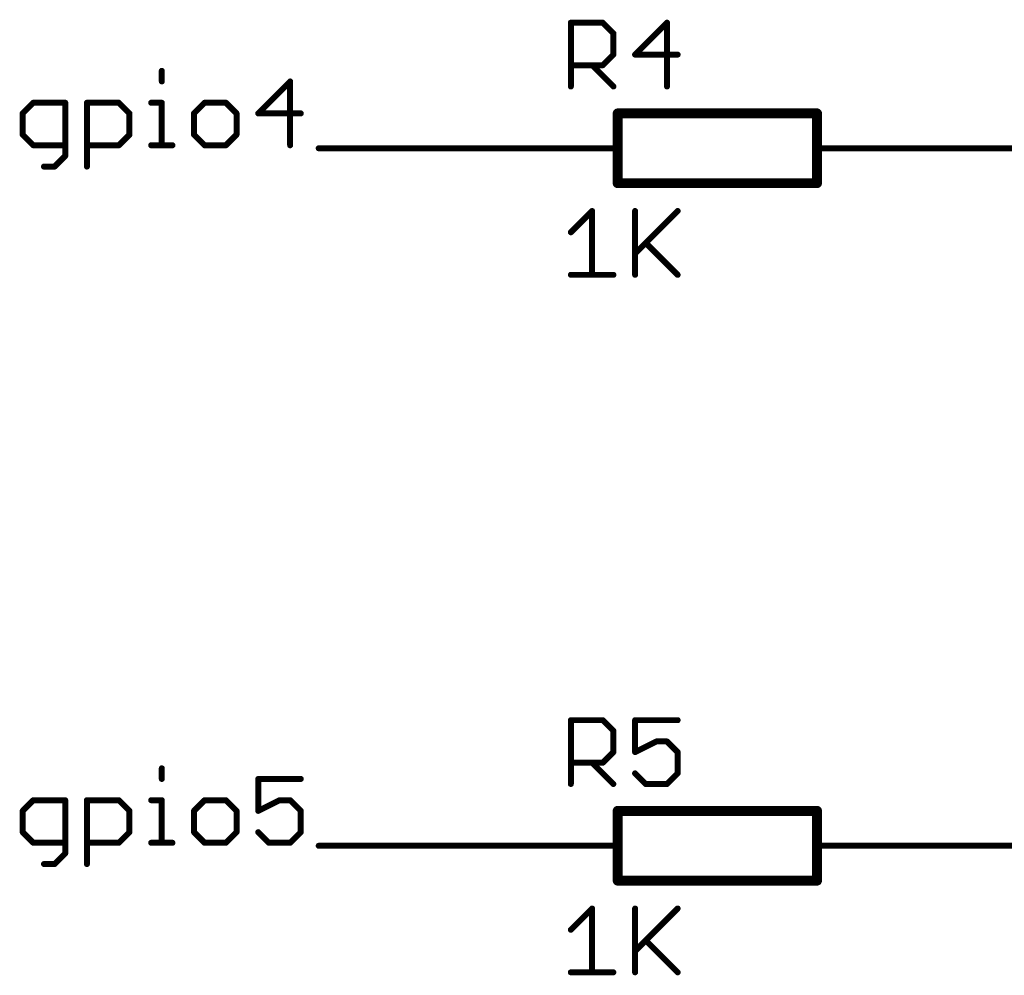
# Model space of a CAD drawing. Extents: x -61 to 240, y -139 to 283.
# Tile 5 of 77: x -61 to -36, y -74 to -50. Entities that reach past the tile are written whole.
import ezdxf

# ---------------------------------------------------------------- set-up
doc = ezdxf.new("R2010")
doc.units = 0
for name, color, linetype in [('91', 94, 'CONTINUOUS'), ('94', 14, 'CONTINUOUS'), ('95', 251, 'CONTINUOUS'), ('96', 251, 'CONTINUOUS')]:
    doc.layers.add(name, color=color, linetype=linetype)

msp = doc.modelspace()

# ---------------------------------------------------------------- linework, layer by layer
at = {"layer": '91', "const_width": 0.1524}
for points in [[(-57.3383, -51.3656), (-57.3383, -51.6368)], [(-54.0674, -51.6368), (-54.8809, -52.4503)], [(-54.0674, -53.2638), (-54.0674, -51.6368)], [(-60.6126, -52.1791), (-60.8838, -52.4503)], [(-59.7991, -52.1791), (-60.6126, -52.1791)], [(-59.7991, -53.535), (-59.7991, -52.1791)], [(-59.2466, -53.8061), (-59.2466, -52.1791)], [(-59.2466, -52.1791), (-58.4332, -52.1791)], [(-58.4332, -52.1791), (-58.162, -52.4503)], [(-57.6095, -52.1791), (-57.3383, -52.1791)], [(-57.3383, -52.1791), (-57.3383, -53.2638)], [(-56.2469, -52.1791), (-56.5181, -52.4503)], [(-55.7046, -52.1791), (-56.2469, -52.1791)], [(-55.4334, -52.4503), (-55.7046, -52.1791)], [(-60.8838, -52.4503), (-60.8838, -52.9926)], [(-58.162, -52.4503), (-58.162, -52.9926)], [(-56.5181, -52.4503), (-56.5181, -52.9926)], [(-55.4334, -52.9926), (-55.4334, -52.4503)], [(-54.8809, -52.4503), (-53.7962, -52.4503)], [(-60.8838, -52.9926), (-60.6126, -53.2638)], [(-58.162, -52.9926), (-58.4332, -53.2638)], [(-56.5181, -52.9926), (-56.2469, -53.2638)], [(-55.7046, -53.2638), (-55.4334, -52.9926)], [(-60.6126, -53.2638), (-59.7991, -53.2638)], [(-58.4332, -53.2638), (-59.2466, -53.2638)], [(-57.6095, -53.2638), (-57.0672, -53.2638)], [(-56.2469, -53.2638), (-55.7046, -53.2638)], [(-48.26, -53.34), (-53.34, -53.34)], [(-38.1, -53.34), (-33.02, -53.34)], [(-60.0703, -53.8061), (-59.7991, -53.535)], [(-60.3415, -53.8061), (-60.0703, -53.8061)], [(-57.3383, -69.1456), (-57.3383, -69.4168)], [(-53.7962, -69.4168), (-54.8809, -69.4168)], [(-54.8809, -69.4168), (-54.8809, -70.2303)], [(-60.6126, -69.9591), (-60.8838, -70.2303)], [(-59.7991, -69.9591), (-60.6126, -69.9591)], [(-59.7991, -71.315), (-59.7991, -69.9591)], [(-59.2466, -71.5861), (-59.2466, -69.9591)], [(-59.2466, -69.9591), (-58.4332, -69.9591)], [(-58.4332, -69.9591), (-58.162, -70.2303)], [(-57.6095, -69.9591), (-57.3383, -69.9591)], [(-57.3383, -69.9591), (-57.3383, -71.0438)], [(-56.2469, -69.9591), (-56.5181, -70.2303)], [(-55.7046, -69.9591), (-56.2469, -69.9591)], [(-55.4334, -70.2303), (-55.7046, -69.9591)], [(-54.8809, -70.2303), (-54.3386, -69.9591)], [(-54.3386, -69.9591), (-54.0674, -69.9591)], [(-54.0674, -69.9591), (-53.7962, -70.2303)], [(-60.8838, -70.2303), (-60.8838, -70.7726)], [(-58.162, -70.2303), (-58.162, -70.7726)], [(-56.5181, -70.2303), (-56.5181, -70.7726)], [(-55.4334, -70.7726), (-55.4334, -70.2303)], [(-53.7962, -70.2303), (-53.7962, -70.7726)], [(-60.8838, -70.7726), (-60.6126, -71.0438)], [(-58.162, -70.7726), (-58.4332, -71.0438)], [(-56.5181, -70.7726), (-56.2469, -71.0438)], [(-55.7046, -71.0438), (-55.4334, -70.7726)], [(-54.6097, -71.0438), (-54.8809, -70.7726)], [(-53.7962, -70.7726), (-54.0674, -71.0438)], [(-60.6126, -71.0438), (-59.7991, -71.0438)], [(-58.4332, -71.0438), (-59.2466, -71.0438)], [(-57.6095, -71.0438), (-57.0672, -71.0438)], [(-56.2469, -71.0438), (-55.7046, -71.0438)], [(-54.0674, -71.0438), (-54.6097, -71.0438)], [(-60.0703, -71.5861), (-59.7991, -71.315)], [(-48.26, -71.12), (-53.34, -71.12)], [(-38.1, -71.12), (-33.02, -71.12)], [(-60.3415, -71.5861), (-60.0703, -71.5861)]]:
    msp.add_lwpolyline(points, dxfattribs=at)
at = {"layer": '91', "const_width": 0.0762}
for points in [[(-57.3002, -51.3656, 1), (-57.3764, -51.3656)], [(-57.3764, -51.6368, 1), (-57.3002, -51.6368)], [(-54.0293, -51.6368, 1), (-54.1055, -51.6368)], [(-54.0405, -51.6638, 1), (-54.0943, -51.6099)], [(-60.6126, -52.141, 1), (-60.6126, -52.2172)], [(-60.5857, -52.2061, 1), (-60.6396, -52.1522)], [(-59.761, -52.1791, 1), (-59.8372, -52.1791)], [(-59.7991, -52.2172, 1), (-59.7991, -52.141)], [(-59.2085, -52.1791, 1), (-59.2847, -52.1791)], [(-59.2466, -52.141, 1), (-59.2466, -52.2172)], [(-58.4062, -52.1522, 1), (-58.4601, -52.2061)], [(-58.4332, -52.2172, 1), (-58.4332, -52.141)], [(-57.6095, -52.141, 1), (-57.6095, -52.2172)], [(-57.3002, -52.1791, 1), (-57.3764, -52.1791)], [(-57.3383, -52.2172, 1), (-57.3383, -52.141)], [(-56.2469, -52.141, 1), (-56.2469, -52.2172)], [(-56.2199, -52.2061, 1), (-56.2738, -52.1522)], [(-55.6776, -52.1522, 1), (-55.7315, -52.2061)], [(-55.7046, -52.2172, 1), (-55.7046, -52.141)], [(-60.8457, -52.4503, 1), (-60.9219, -52.4503)], [(-60.9107, -52.4234, 1), (-60.8569, -52.4772)], [(-58.1239, -52.4503, 1), (-58.2001, -52.4503)], [(-58.1889, -52.4772, 1), (-58.135, -52.4234)], [(-56.48, -52.4503, 1), (-56.5562, -52.4503)], [(-56.545, -52.4234, 1), (-56.4911, -52.4772)], [(-55.3953, -52.4503, 1), (-55.4715, -52.4503)], [(-55.4603, -52.4772, 1), (-55.4064, -52.4234)], [(-54.8809, -52.4122, 1), (-54.8809, -52.4884)], [(-54.9078, -52.4234, 1), (-54.854, -52.4772)], [(-53.7962, -52.4884, 1), (-53.7962, -52.4122)], [(-60.8569, -52.9657, 1), (-60.9107, -53.0196)], [(-58.135, -53.0196, 1), (-58.1889, -52.9657)], [(-56.4911, -52.9657, 1), (-56.545, -53.0196)], [(-55.4065, -53.0196, 1), (-55.4603, -52.9657)], [(-60.9219, -52.9926, 1), (-60.8457, -52.9926)], [(-60.6126, -53.2257, 1), (-60.6126, -53.3019)], [(-59.7991, -53.3019, 1), (-59.7991, -53.2257)], [(-59.2466, -53.2257, 1), (-59.2466, -53.3019)], [(-58.4332, -53.3019, 1), (-58.4332, -53.2257)], [(-58.2001, -52.9926, 1), (-58.1239, -52.9926)], [(-57.6095, -53.2257, 1), (-57.6095, -53.3019)], [(-57.0672, -53.3019, 1), (-57.0672, -53.2257)], [(-56.5562, -52.9926, 1), (-56.48, -52.9926)], [(-56.2469, -53.2257, 1), (-56.2469, -53.3019)], [(-55.7046, -53.3019, 1), (-55.7046, -53.2257)], [(-55.4715, -52.9926, 1), (-55.3953, -52.9926)], [(-60.6396, -53.2907, 1), (-60.5857, -53.2369)], [(-58.4601, -53.2369, 1), (-58.4062, -53.2907)], [(-57.3764, -53.2638, 1), (-57.3002, -53.2638)], [(-56.2738, -53.2907, 1), (-56.2199, -53.2369)], [(-55.7315, -53.2369, 1), (-55.6776, -53.2907)], [(-54.1055, -53.2638, 1), (-54.0293, -53.2638)], [(-53.34, -53.3019, 1), (-53.34, -53.3781)], [(-48.26, -53.3781, 1), (-48.26, -53.3019)], [(-38.1, -53.3019, 1), (-38.1, -53.3781)], [(-59.8372, -53.535, 1), (-59.761, -53.535)], [(-59.7722, -53.5619, 1), (-59.8261, -53.508)], [(-60.3415, -53.768, 1), (-60.3415, -53.8442)], [(-60.0972, -53.7792, 1), (-60.0434, -53.8331)], [(-60.0703, -53.8442, 1), (-60.0703, -53.768)], [(-59.2847, -53.8061, 1), (-59.2085, -53.8061)], [(-57.3002, -69.1456, 1), (-57.3764, -69.1456)], [(-57.3764, -69.4168, 1), (-57.3002, -69.4168)], [(-54.8809, -69.3787, 1), (-54.8809, -69.4549)], [(-54.8428, -69.4168, 1), (-54.919, -69.4168)], [(-53.7962, -69.4549, 1), (-53.7962, -69.3787)], [(-60.6126, -69.921, 1), (-60.6126, -69.9972)], [(-60.5857, -69.9861, 1), (-60.6396, -69.9322)], [(-59.761, -69.9591, 1), (-59.8372, -69.9591)], [(-59.7991, -69.9972, 1), (-59.7991, -69.921)], [(-59.2085, -69.9591, 1), (-59.2847, -69.9591)], [(-59.2466, -69.921, 1), (-59.2466, -69.9972)], [(-58.4062, -69.9322, 1), (-58.4601, -69.9861)], [(-58.4332, -69.9972, 1), (-58.4332, -69.921)], [(-57.6095, -69.921, 1), (-57.6095, -69.9972)], [(-57.3002, -69.9591, 1), (-57.3764, -69.9591)], [(-57.3383, -69.9972, 1), (-57.3383, -69.921)], [(-56.2469, -69.921, 1), (-56.2469, -69.9972)], [(-56.2199, -69.9861, 1), (-56.2738, -69.9322)], [(-55.6776, -69.9322, 1), (-55.7315, -69.9861)], [(-55.7046, -69.9972, 1), (-55.7046, -69.921)], [(-54.3386, -69.921, 1), (-54.3386, -69.9972)], [(-54.3215, -69.9932, 1), (-54.3556, -69.9251)], [(-54.0405, -69.9322, 1), (-54.0943, -69.9861)], [(-54.0674, -69.9972, 1), (-54.0674, -69.921)], [(-60.8457, -70.2303, 1), (-60.9219, -70.2303)], [(-60.9107, -70.2034, 1), (-60.8569, -70.2572)], [(-58.1239, -70.2303, 1), (-58.2001, -70.2303)], [(-58.1889, -70.2572, 1), (-58.135, -70.2034)], [(-56.48, -70.2303, 1), (-56.5562, -70.2303)], [(-56.545, -70.2034, 1), (-56.4911, -70.2572)], [(-55.3953, -70.2303, 1), (-55.4715, -70.2303)], [(-55.4603, -70.2572, 1), (-55.4064, -70.2034)], [(-54.8979, -70.1962, 1), (-54.8639, -70.2644)], [(-54.919, -70.2303, 1), (-54.8428, -70.2303)], [(-53.7581, -70.2303, 1), (-53.8343, -70.2303)], [(-53.8232, -70.2572, 1), (-53.7693, -70.2034)], [(-60.8569, -70.7457, 1), (-60.9107, -70.7996)], [(-60.9219, -70.7726, 1), (-60.8457, -70.7726)], [(-58.2001, -70.7726, 1), (-58.1239, -70.7726)], [(-58.135, -70.7996, 1), (-58.1889, -70.7457)], [(-56.4911, -70.7457, 1), (-56.545, -70.7996)], [(-56.5562, -70.7726, 1), (-56.48, -70.7726)], [(-55.4715, -70.7726, 1), (-55.3953, -70.7726)], [(-55.4065, -70.7996, 1), (-55.4603, -70.7457)], [(-54.854, -70.7457, 1), (-54.9078, -70.7996)], [(-53.8343, -70.7726, 1), (-53.7581, -70.7726)], [(-53.7693, -70.7996, 1), (-53.8232, -70.7457)], [(-60.6126, -71.0057, 1), (-60.6126, -71.0819)], [(-60.6396, -71.0707, 1), (-60.5857, -71.0169)], [(-59.7991, -71.0819, 1), (-59.7991, -71.0057)], [(-59.2466, -71.0057, 1), (-59.2466, -71.0819)], [(-58.4601, -71.0169, 1), (-58.4062, -71.0707)], [(-58.4332, -71.0819, 1), (-58.4332, -71.0057)], [(-57.6095, -71.0057, 1), (-57.6095, -71.0819)], [(-57.3764, -71.0438, 1), (-57.3002, -71.0438)], [(-57.0672, -71.0819, 1), (-57.0672, -71.0057)], [(-56.2469, -71.0057, 1), (-56.2469, -71.0819)], [(-56.2738, -71.0707, 1), (-56.2199, -71.0169)], [(-55.7315, -71.0169, 1), (-55.6776, -71.0707)], [(-55.7046, -71.0819, 1), (-55.7046, -71.0057)], [(-54.6097, -71.0057, 1), (-54.6097, -71.0819)], [(-54.6367, -71.0707, 1), (-54.5828, -71.0169)], [(-54.0943, -71.0169, 1), (-54.0405, -71.0707)], [(-54.0674, -71.0819, 1), (-54.0674, -71.0057)], [(-59.7722, -71.3419, 1), (-59.8261, -71.288)], [(-53.34, -71.0819, 1), (-53.34, -71.1581)], [(-48.26, -71.1581, 1), (-48.26, -71.0819)], [(-38.1, -71.0819, 1), (-38.1, -71.1581)], [(-60.3415, -71.548, 1), (-60.3415, -71.6242)], [(-60.0703, -71.6242, 1), (-60.0703, -71.548)], [(-59.8372, -71.315, 1), (-59.761, -71.315)], [(-60.0972, -71.5592, 1), (-60.0434, -71.6131)], [(-59.2847, -71.5861, 1), (-59.2085, -71.5861)]]:
    msp.add_lwpolyline(points, format="xyb", dxfattribs=at)
at = {"layer": '94'}
for points, const_width in [([(-40.64, -52.451), (-45.72, -52.451)], 0.254), ([(-45.72, -54.229), (-45.72, -52.451)], 0.254), ([(-40.64, -54.229), (-40.64, -52.451)], 0.254), ([(-48.26, -53.34), (-45.72, -53.34)], 0.1524), ([(-38.1, -53.34), (-40.64, -53.34)], 0.1524), ([(-45.72, -54.229), (-40.64, -54.229)], 0.254), ([(-40.64, -70.231), (-45.72, -70.231)], 0.254), ([(-45.72, -72.009), (-45.72, -70.231)], 0.254), ([(-40.64, -72.009), (-40.64, -70.231)], 0.254), ([(-48.26, -71.12), (-45.72, -71.12)], 0.1524), ([(-38.1, -71.12), (-40.64, -71.12)], 0.1524), ([(-45.72, -72.009), (-40.64, -72.009)], 0.254)]:
    msp.add_lwpolyline(points, dxfattribs=dict(at, const_width=const_width))
for points, const_width in [([(-45.72, -52.3875, 1), (-45.72, -52.5145)], 0.127), ([(-45.6565, -52.451, 1), (-45.7835, -52.451)], 0.127), ([(-40.5765, -52.451, 1), (-40.7035, -52.451)], 0.127), ([(-40.64, -52.5145, 1), (-40.64, -52.3875)], 0.127), ([(-48.26, -53.3019, 1), (-48.26, -53.3781)], 0.0762), ([(-45.72, -53.3781, 1), (-45.72, -53.3019)], 0.0762), ([(-40.64, -53.3019, 1), (-40.64, -53.3781)], 0.0762), ([(-38.1, -53.3781, 1), (-38.1, -53.3019)], 0.0762), ([(-45.72, -54.1655, 1), (-45.72, -54.2925)], 0.127), ([(-45.7835, -54.229, 1), (-45.6565, -54.229)], 0.127), ([(-40.7035, -54.229, 1), (-40.5765, -54.229)], 0.127), ([(-40.64, -54.2925, 1), (-40.64, -54.1655)], 0.127), ([(-45.72, -70.1675, 1), (-45.72, -70.2945)], 0.127), ([(-45.6565, -70.231, 1), (-45.7835, -70.231)], 0.127), ([(-40.5765, -70.231, 1), (-40.7035, -70.231)], 0.127), ([(-40.64, -70.2945, 1), (-40.64, -70.1675)], 0.127), ([(-48.26, -71.0819, 1), (-48.26, -71.1581)], 0.0762), ([(-45.72, -71.1581, 1), (-45.72, -71.0819)], 0.0762), ([(-40.64, -71.0819, 1), (-40.64, -71.1581)], 0.0762), ([(-38.1, -71.1581, 1), (-38.1, -71.0819)], 0.0762), ([(-45.72, -71.9455, 1), (-45.72, -72.0725)], 0.127), ([(-45.7835, -72.009, 1), (-45.6565, -72.009)], 0.127), ([(-40.7035, -72.009, 1), (-40.5765, -72.009)], 0.127), ([(-40.64, -72.0725, 1), (-40.64, -71.9455)], 0.127)]:
    msp.add_lwpolyline(points, format="xyb", dxfattribs=dict(at, const_width=const_width))
at = {"layer": '95', "const_width": 0.1524}
for points in [[(-46.9138, -51.7652), (-46.9138, -50.1382)], [(-46.9138, -50.1382), (-46.1003, -50.1382)], [(-46.1003, -50.1382), (-45.8291, -50.4094)], [(-44.4631, -50.1382), (-45.2766, -50.9517)], [(-44.4631, -51.7652), (-44.4631, -50.1382)], [(-45.8291, -50.4094), (-45.8291, -50.9517)], [(-45.8291, -50.9517), (-46.1003, -51.2229)], [(-45.2766, -50.9517), (-44.192, -50.9517)], [(-46.1003, -51.2229), (-46.9138, -51.2229)], [(-46.3715, -51.2229), (-45.8291, -51.7652)], [(-46.9138, -69.5452), (-46.9138, -67.9182)], [(-46.9138, -67.9182), (-46.1003, -67.9182)], [(-46.1003, -67.9182), (-45.8291, -68.1894)], [(-44.192, -67.9182), (-45.2766, -67.9182)], [(-45.2766, -67.9182), (-45.2766, -68.7317)], [(-45.8291, -68.1894), (-45.8291, -68.7317)], [(-45.2766, -68.7317), (-44.7343, -68.4605)], [(-44.7343, -68.4605), (-44.4631, -68.4605)], [(-44.4631, -68.4605), (-44.192, -68.7317)], [(-45.8291, -68.7317), (-46.1003, -69.0029)], [(-44.192, -68.7317), (-44.192, -69.274)], [(-46.1003, -69.0029), (-46.9138, -69.0029)], [(-46.3715, -69.0029), (-45.8291, -69.5452)], [(-45.0055, -69.5452), (-45.2766, -69.274)], [(-44.192, -69.274), (-44.4631, -69.5452)], [(-44.4631, -69.5452), (-45.0055, -69.5452)]]:
    msp.add_lwpolyline(points, dxfattribs=at)
at = {"layer": '95', "const_width": 0.0762}
for points in [[(-46.8757, -50.1382, 1), (-46.9519, -50.1382)], [(-46.9138, -50.1001, 1), (-46.9138, -50.1763)], [(-46.0734, -50.1113, 1), (-46.1272, -50.1652)], [(-46.1003, -50.1763, 1), (-46.1003, -50.1001)], [(-44.425, -50.1382, 1), (-44.5012, -50.1382)], [(-44.4362, -50.1652, 1), (-44.4901, -50.1113)], [(-45.791, -50.4094, 1), (-45.8672, -50.4094)], [(-45.8561, -50.4363, 1), (-45.8022, -50.3824)], [(-45.8672, -50.9517, 1), (-45.791, -50.9517)], [(-45.8022, -50.9786, 1), (-45.8561, -50.9248)], [(-45.2766, -50.9136, 1), (-45.2766, -50.9898)], [(-45.3036, -50.9248, 1), (-45.2497, -50.9786)], [(-44.192, -50.9898, 1), (-44.192, -50.9136)], [(-46.9138, -51.1848, 1), (-46.9138, -51.261)], [(-46.3445, -51.1959, 1), (-46.3984, -51.2498)], [(-46.1272, -51.1959, 1), (-46.0734, -51.2498)], [(-46.1003, -51.261, 1), (-46.1003, -51.1848)], [(-46.9519, -51.7652, 1), (-46.8757, -51.7652)], [(-45.8561, -51.7921, 1), (-45.8022, -51.7383)], [(-44.5012, -51.7652, 1), (-44.425, -51.7652)], [(-46.8757, -67.9182, 1), (-46.9519, -67.9182)], [(-46.9138, -67.8801, 1), (-46.9138, -67.9563)], [(-46.0734, -67.8913, 1), (-46.1272, -67.9452)], [(-46.1003, -67.9563, 1), (-46.1003, -67.8801)], [(-45.2766, -67.8801, 1), (-45.2766, -67.9563)], [(-45.2385, -67.9182, 1), (-45.3147, -67.9182)], [(-44.192, -67.9563, 1), (-44.192, -67.8801)], [(-45.791, -68.1894, 1), (-45.8672, -68.1894)], [(-45.8561, -68.2163, 1), (-45.8022, -68.1624)], [(-44.7343, -68.4224, 1), (-44.7343, -68.4986)], [(-44.7173, -68.4946, 1), (-44.7514, -68.4265)], [(-44.4362, -68.4336, 1), (-44.4901, -68.4875)], [(-44.4631, -68.4986, 1), (-44.4631, -68.4224)], [(-45.8672, -68.7317, 1), (-45.791, -68.7317)], [(-45.8022, -68.7586, 1), (-45.8561, -68.7048)], [(-45.2937, -68.6976, 1), (-45.2596, -68.7658)], [(-45.3147, -68.7317, 1), (-45.2385, -68.7317)], [(-44.1539, -68.7317, 1), (-44.2301, -68.7317)], [(-44.2189, -68.7586, 1), (-44.165, -68.7048)], [(-46.9138, -68.9648, 1), (-46.9138, -69.041)], [(-46.3445, -68.9759, 1), (-46.3984, -69.0298)], [(-46.1272, -68.9759, 1), (-46.0734, -69.0298)], [(-46.1003, -69.041, 1), (-46.1003, -68.9648)], [(-45.2497, -69.2471, 1), (-45.3036, -69.301)], [(-44.2301, -69.274, 1), (-44.1539, -69.274)], [(-44.165, -69.301, 1), (-44.2189, -69.2471)], [(-46.9519, -69.5452, 1), (-46.8757, -69.5452)], [(-45.8561, -69.5721, 1), (-45.8022, -69.5183)], [(-45.0055, -69.5071, 1), (-45.0055, -69.5833)], [(-45.0324, -69.5721, 1), (-44.9785, -69.5183)], [(-44.4901, -69.5183, 1), (-44.4362, -69.5721)], [(-44.4631, -69.5833, 1), (-44.4631, -69.5071)]]:
    msp.add_lwpolyline(points, format="xyb", dxfattribs=at)
at = {"layer": '96', "const_width": 0.1524}
for points in [[(-46.9138, -55.4811), (-46.3715, -54.9388)], [(-46.3715, -54.9388), (-46.3715, -56.5658)], [(-45.2766, -54.9388), (-45.2766, -56.5658)], [(-45.2766, -56.0235), (-44.192, -54.9388)], [(-45.0055, -55.7523), (-44.192, -56.5658)], [(-46.9138, -56.5658), (-45.8291, -56.5658)], [(-46.9138, -73.2611), (-46.3715, -72.7188)], [(-46.3715, -72.7188), (-46.3715, -74.3458)], [(-45.2766, -72.7188), (-45.2766, -74.3458)], [(-45.2766, -73.8035), (-44.192, -72.7188)], [(-45.0055, -73.5323), (-44.192, -74.3458)], [(-46.9138, -74.3458), (-45.8291, -74.3458)]]:
    msp.add_lwpolyline(points, dxfattribs=at)
at = {"layer": '96', "const_width": 0.0762}
for points in [[(-46.3334, -54.9388, 1), (-46.4096, -54.9388)], [(-46.3445, -54.9658, 1), (-46.3984, -54.9119)], [(-45.2385, -54.9388, 1), (-45.3147, -54.9388)], [(-44.165, -54.9658, 1), (-44.2189, -54.9119)], [(-46.9407, -55.4542, 1), (-46.8869, -55.5081)], [(-44.9785, -55.7254, 1), (-45.0324, -55.7792)], [(-45.3036, -55.9965, 1), (-45.2497, -56.0504)], [(-46.9138, -56.5277, 1), (-46.9138, -56.6039)], [(-46.4096, -56.5658, 1), (-46.3334, -56.5658)], [(-45.8291, -56.6039, 1), (-45.8291, -56.5277)], [(-45.3147, -56.5658, 1), (-45.2385, -56.5658)], [(-44.2189, -56.5927, 1), (-44.165, -56.5389)], [(-46.3334, -72.7188, 1), (-46.4096, -72.7188)], [(-46.3445, -72.7458, 1), (-46.3984, -72.6919)], [(-45.2385, -72.7188, 1), (-45.3147, -72.7188)], [(-44.165, -72.7458, 1), (-44.2189, -72.6919)], [(-46.9407, -73.2342, 1), (-46.8869, -73.2881)], [(-44.9785, -73.5054, 1), (-45.0324, -73.5592)], [(-45.3036, -73.7765, 1), (-45.2497, -73.8304)], [(-46.9138, -74.3077, 1), (-46.9138, -74.3839)], [(-45.8291, -74.3839, 1), (-45.8291, -74.3077)], [(-46.4096, -74.3458, 1), (-46.3334, -74.3458)], [(-45.3147, -74.3458, 1), (-45.2385, -74.3458)], [(-44.2189, -74.3727, 1), (-44.165, -74.3189)]]:
    msp.add_lwpolyline(points, format="xyb", dxfattribs=at)

doc.saveas('drawing.dxf')
